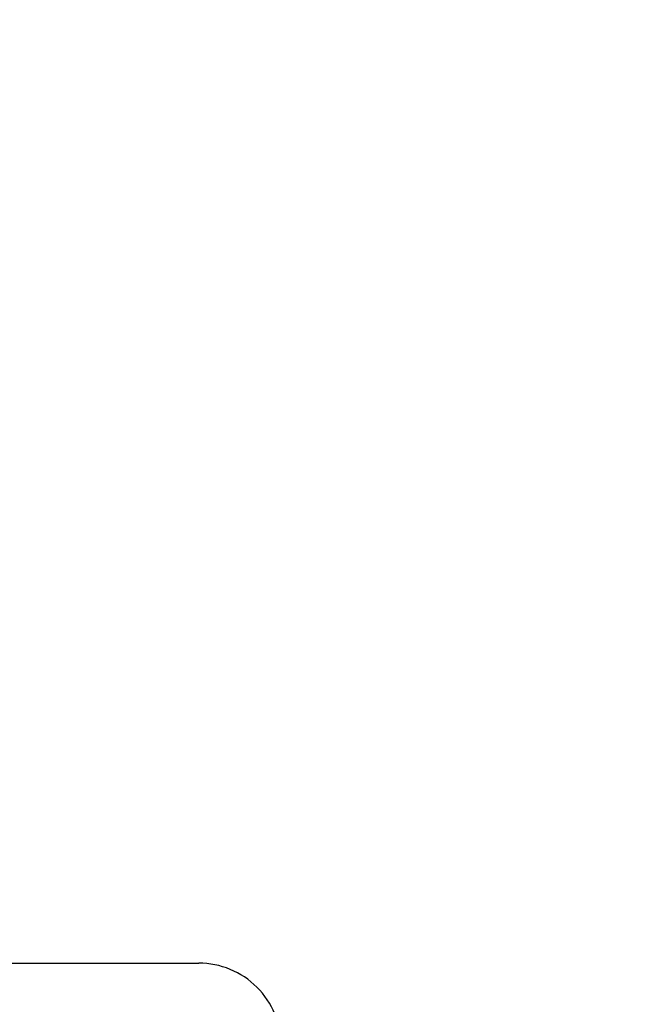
# Model space of a CAD drawing. Header units: millimetres. Extents: x -1960 to 5860, y -1328 to 4132.
# Tile 18 of 32: x 376 to 526, y 2210 to 2449. Entities that reach past the tile are written whole.
import ezdxf

# ---------------------------------------------------------------- set-up
doc = ezdxf.new("R2010")
doc.units = ezdxf.units.MM
doc.layers.add('Layer2', color=10, linetype='Continuous')
doc.dimstyles.get("Standard").update_dxf_attribs({"dimtxt": 2.5, "dimasz": 3, "dimexe": 0.18, "dimexo": 0.0625, "dimgap": 0.09, "dimtad": 1, "dimdsep": 46, "dimtxsty": 'Standard', "dimcen": 0.09, "dimadec": 0, "dimazin": 0, "dimtol": 1, "dimtp": 0.01, "dimtm": 0.01, "dimtfac": 1, "dimtofl": 0, "dimtmove": 0, "dimatfit": 3, "dimfxl": 0, "dimtolj": 1, "dimarcsym": 0})

# ---------------------------------------------------------------- blocks, each defined once
blk = doc.blocks.new('*D14')
at = {"layer": 'Defpoints', "color": 0}
for p in [(1386.472445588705, 2857.159943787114), (-1172.427554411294, 1858.047562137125), (1386.472445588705, 882.3094444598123)]:
    blk.add_point(p, dxfattribs=at)
at = {"layer": 'Layer2', "color": 0, "lineweight": -2}
for p, q in [((1386.472445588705, 2854.534943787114), (1386.472445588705, 874.7494444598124)), ((-1172.427554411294, 1855.422562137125), (-1172.427554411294, 874.7494444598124)), ((-1072.427554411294, 882.3094444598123), (1286.472445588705, 882.3094444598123))]:
    blk.add_line(p, q, dxfattribs=at)
at = {"layer": 'Layer2', "color": 0}
for points in [[(-1072.427554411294, 898.9761111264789), (-1072.427554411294, 865.6427777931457), (-1172.427554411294, 882.3094444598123)], [(1286.472445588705, 898.9761111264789), (1286.472445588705, 865.6427777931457), (1386.472445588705, 882.3094444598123)]]:
    blk.add_solid(points, dxfattribs=at)
at = {"layer": 'Layer2', "color": 0, "insert": (107.0224455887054, 942.3094444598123), "char_height": 100, "attachment_point": 5}
blk.add_mtext('\\A1;2559', dxfattribs=at)

msp = doc.modelspace()

# ---------------------------------------------------------------- linework, layer by layer
at = {"color": 7, "linetype": 'Continuous'}
msp.add_line((213.5736351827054, 2219.577031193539), (419.5712559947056, 2219.577031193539), dxfattribs=at)
msp.add_arc((419.5724455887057, 2199.577031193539), 20, 0, 90.00000068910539, dxfattribs=at)

# ---------------------------------------------------------------- dimensions: what is measured, and where the dimension line sits
at = {"layer": 'Layer2'}
dim = msp.add_linear_dim(base=(1386.472445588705, 882.3094444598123), p1=(-1172.427554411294, 1858.047562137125), p2=(1386.472445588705, 2857.159943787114), dimstyle='Standard', override={"dimtxt": 100, "dimasz": 100, "dimexe": 7.56, "dimexo": 2.625, "dimgap": 10, "dimdec": 0, "dimzin": 0, "dimdsep": 44, "dimcen": 3.78, "dimtol": 0, "dimtdec": 0, "dimtzin": 0}, dxfattribs=at)
dim.commit()
dim.dimension.update_dxf_attribs({"geometry": '*D14', "text_midpoint": (107.0224455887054, 882.3094444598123), "dimtype": 160})

doc.saveas('drawing.dxf')
